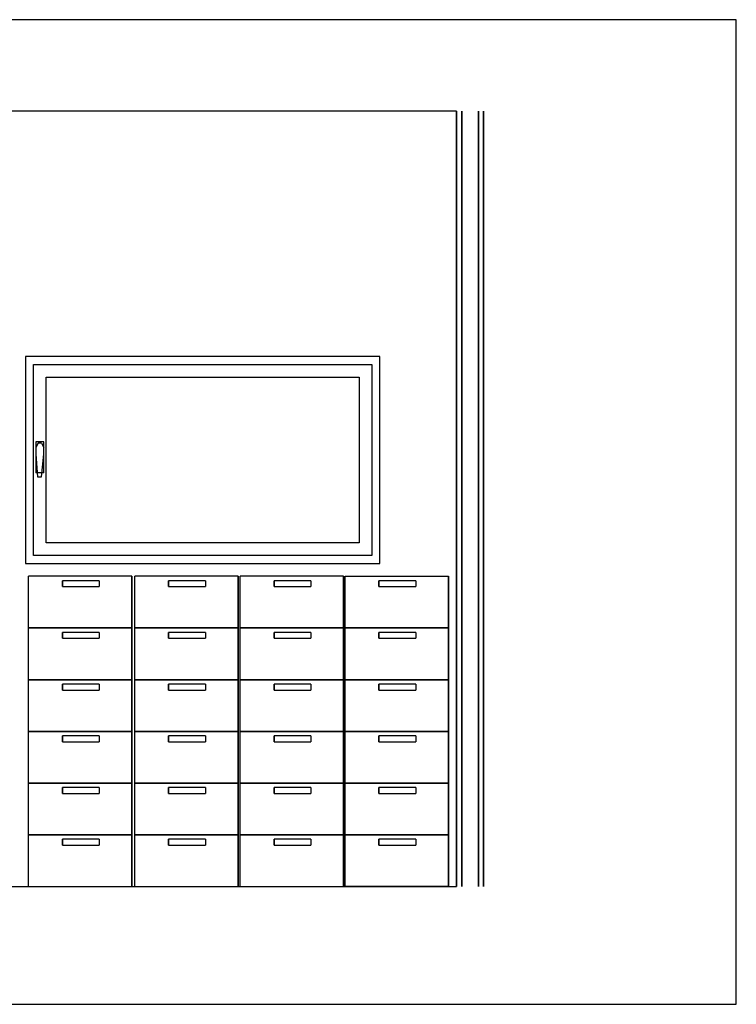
# Model space of a CAD drawing. Header units: millimetres. Extents: x 0 to 40100, y 0 to 29075.
# Tile 118 of 119: x 27916 to 30689, y 22547 to 26357. Entities that reach past the tile are written whole.
import ezdxf

# ---------------------------------------------------------------- set-up
doc = ezdxf.new("R2010")
doc.units = ezdxf.units.MM
doc.header["$MEASUREMENT"] = 0
doc.linetypes.add('AUSGEZOGEN', pattern=[0, 0])
doc.layers.get('0').update_dxf_attribs({"linetype": 'CONTINUOUS'})
for name, color, linetype, true_color in [('ibmp_KT_Fenster_Türen_Durchbrüche', 7, 'AUSGEZOGEN', 0x008080), ('ibmp_KT_Geräte-bauseits', 7, 'AUSGEZOGEN', 0x008000), ('ibmp_KT_Geräte_Ansicht', 1, 'AUSGEZOGEN', 0xff0000), ('ibmp_KT_Grundriss', 6, 'AUSGEZOGEN', 0xff00ff)]:
    doc.layers.add(name, color=color, linetype=linetype, true_color=true_color)
doc.layers.add('IBMP_KT_GR', color=7, linetype='AUSGEZOGEN')
doc.styles.get("Standard").update_dxf_attribs({"font": 'TXT.SHX'})

# ---------------------------------------------------------------- blocks, each defined once
blk = doc.blocks.new('BLOCK_00271')
at = {"layer": 'ibmp_KT_Fenster_Türen_Durchbrüche', "color": 0, "linetype": 'AUSGEZOGEN', "true_color": 0x000000}
for p, q in [((27938.96, 25053.1), (27938.96, 24253.1)), ((29308.96, 25053.1), (27938.96, 25053.1)), ((29308.96, 24253.1), (29308.96, 25053.1)), ((27968.96, 24283.1), (27968.96, 25023.1)), ((27968.96, 25023.1), (29278.96, 25023.1)), ((29278.96, 25023.1), (29278.96, 24283.1)), ((28018.96, 24333.1), (28018.96, 24973.1)), ((28018.96, 24973.1), (29228.96, 24973.1)), ((29228.96, 24973.1), (29228.96, 24333.1)), ((27978.96, 24723.1), (27978.96, 24603.1)), ((28008.96, 24723.1), (27978.96, 24723.1)), ((27987.95, 24718.1), (27978.96, 24701.1)), ((27999.95, 24718.1), (27987.95, 24718.1)), ((27999.95, 24718.1), (28008.96, 24701.1)), ((28008.96, 24603.1), (28008.96, 24723.1)), ((27978.96, 24676.1), (27984.95, 24588.1)), ((28000.96, 24588.1), (28008.96, 24676.1)), ((28008.96, 24603.1), (27978.96, 24603.1)), ((27984.95, 24588.1), (28000.96, 24588.1)), ((29228.96, 24333.1), (28018.96, 24333.1)), ((29278.96, 24283.1), (27968.96, 24283.1)), ((27938.96, 24253.1), (29308.96, 24253.1))]:
    blk.add_line(p, q, dxfattribs=at)
at = {"layer": 'ibmp_KT_Geräte-bauseits', "color": 0, "linetype": 'AUSGEZOGEN', "true_color": 0x000000}
for p, q in [((28350.19, 24203.1), (27949.95, 24203.1)), ((27949.95, 24003.1), (27949.95, 24203.1)), ((28349.95, 24203.1), (28349.95, 24003.1)), ((28350.19, 24003.1), (28350.19, 24203.1)), ((28761.19, 24203.1), (28360.96, 24203.1)), ((28360.96, 24003.1), (28360.96, 24203.1)), ((28760.96, 24203.1), (28760.96, 24003.1)), ((28761.19, 24003.1), (28761.19, 24203.1)), ((29169.19, 24203.1), (28768.96, 24203.1)), ((28768.96, 24003.1), (28768.96, 24203.1)), ((29168.96, 24203.1), (29168.96, 24003.1)), ((29169.19, 24003.1), (29169.19, 24203.1)), ((29174.95, 24203.1), (29575.19, 24203.1)), ((29174.95, 24003.1), (29174.95, 24203.1)), ((29574.95, 24203.1), (29574.95, 24003.1)), ((29575.19, 24003.1), (29575.19, 24203.1)), ((28223.96, 24186.1), (28080.96, 24186.1)), ((28080.96, 24163.1), (28080.96, 24186.1)), ((28080.96, 24163.1), (28223.96, 24163.1)), ((28081.19, 24186.1), (28081.19, 24163.1)), ((28223.96, 24186.1), (28223.96, 24163.1)), ((28634.95, 24186.1), (28491.96, 24186.1)), ((28491.96, 24163.1), (28491.96, 24186.1)), ((28491.96, 24163.1), (28634.95, 24163.1)), ((28492.19, 24186.1), (28492.19, 24163.1)), ((28634.95, 24186.1), (28634.95, 24163.1)), ((29042.95, 24186.1), (28899.95, 24186.1)), ((28899.95, 24163.1), (28899.95, 24186.1)), ((28899.95, 24163.1), (29042.95, 24163.1)), ((28900.19, 24186.1), (28900.19, 24163.1)), ((29042.95, 24186.1), (29042.95, 24163.1)), ((29448.96, 24186.1), (29305.96, 24186.1)), ((29305.96, 24163.1), (29305.96, 24186.1)), ((29305.96, 24163.1), (29448.96, 24163.1)), ((29306.19, 24186.1), (29306.19, 24163.1)), ((29448.96, 24186.1), (29448.96, 24163.1)), ((28350.19, 24003.1), (27949.95, 24003.1)), ((27949.95, 23803.1), (27949.95, 24003.1)), ((27949.95, 24003.1), (28349.95, 24003.1)), ((28349.95, 24003.1), (28349.95, 23803.1)), ((28350.19, 23803.1), (28350.19, 24003.1)), ((28761.19, 24003.1), (28360.96, 24003.1)), ((28360.96, 23803.1), (28360.96, 24003.1)), ((28360.96, 24003.1), (28760.96, 24003.1)), ((28760.96, 24003.1), (28760.96, 23803.1)), ((28761.19, 23803.1), (28761.19, 24003.1)), ((29169.19, 24003.1), (28768.96, 24003.1)), ((28768.96, 23803.1), (28768.96, 24003.1)), ((28768.96, 24003.1), (29168.96, 24003.1)), ((29168.96, 24003.1), (29168.96, 23803.1)), ((29169.19, 23803.1), (29169.19, 24003.1)), ((29174.95, 24003.1), (29575.19, 24003.1)), ((29174.95, 23803.1), (29174.95, 24003.1)), ((29574.95, 24003.1), (29174.95, 24003.1)), ((29574.95, 24003.1), (29574.95, 23803.1)), ((29575.19, 23803.1), (29575.19, 24003.1)), ((28223.96, 23986.1), (28080.96, 23986.1)), ((28080.96, 23963.1), (28080.96, 23986.1)), ((28081.19, 23986.1), (28081.19, 23963.1)), ((28223.96, 23986.1), (28223.96, 23963.1)), ((28634.95, 23986.1), (28491.96, 23986.1)), ((28491.96, 23963.1), (28491.96, 23986.1)), ((28492.19, 23986.1), (28492.19, 23963.1)), ((28634.95, 23986.1), (28634.95, 23963.1)), ((29042.95, 23986.1), (28899.95, 23986.1)), ((28899.95, 23963.1), (28899.95, 23986.1)), ((28900.19, 23986.1), (28900.19, 23963.1)), ((29042.95, 23986.1), (29042.95, 23963.1)), ((29448.96, 23986.1), (29305.96, 23986.1)), ((29305.96, 23963.1), (29305.96, 23986.1)), ((29306.19, 23986.1), (29306.19, 23963.1)), ((29448.96, 23986.1), (29448.96, 23963.1)), ((28080.96, 23963.1), (28223.96, 23963.1)), ((28491.96, 23963.1), (28634.95, 23963.1)), ((28899.95, 23963.1), (29042.95, 23963.1)), ((29305.96, 23963.1), (29448.96, 23963.1)), ((28350.19, 23803.1), (27949.95, 23803.1)), ((27949.95, 23603.1), (27949.95, 23803.1)), ((27949.95, 23803.1), (28349.95, 23803.1)), ((28223.96, 23786.1), (28080.96, 23786.1)), ((28080.96, 23763.1), (28080.96, 23786.1)), ((28081.19, 23786.1), (28081.19, 23763.1)), ((28223.96, 23786.1), (28223.96, 23763.1)), ((28349.95, 23803.1), (28349.95, 23603.1)), ((28350.19, 23603.1), (28350.19, 23803.1)), ((28761.19, 23803.1), (28360.96, 23803.1)), ((28360.96, 23603.1), (28360.96, 23803.1)), ((28360.96, 23803.1), (28760.96, 23803.1)), ((28634.95, 23786.1), (28491.96, 23786.1)), ((28491.96, 23763.1), (28491.96, 23786.1)), ((28492.19, 23786.1), (28492.19, 23763.1)), ((28634.95, 23786.1), (28634.95, 23763.1)), ((28760.96, 23803.1), (28760.96, 23603.1)), ((28761.19, 23603.1), (28761.19, 23803.1)), ((29169.19, 23803.1), (28768.96, 23803.1)), ((28768.96, 23603.1), (28768.96, 23803.1)), ((28768.96, 23803.1), (29168.96, 23803.1)), ((29042.95, 23786.1), (28899.95, 23786.1)), ((28899.95, 23763.1), (28899.95, 23786.1)), ((28900.19, 23786.1), (28900.19, 23763.1)), ((29042.95, 23786.1), (29042.95, 23763.1)), ((29168.96, 23803.1), (29168.96, 23603.1)), ((29169.19, 23603.1), (29169.19, 23803.1)), ((29174.95, 23803.1), (29575.19, 23803.1)), ((29174.95, 23603.1), (29174.95, 23803.1)), ((29574.95, 23803.1), (29174.95, 23803.1)), ((29448.96, 23786.1), (29305.96, 23786.1)), ((29305.96, 23763.1), (29305.96, 23786.1)), ((29306.19, 23786.1), (29306.19, 23763.1)), ((29448.96, 23786.1), (29448.96, 23763.1)), ((29574.95, 23803.1), (29574.95, 23603.1)), ((29575.19, 23603.1), (29575.19, 23803.1)), ((28080.96, 23763.1), (28223.96, 23763.1)), ((28491.96, 23763.1), (28634.95, 23763.1)), ((28899.95, 23763.1), (29042.95, 23763.1)), ((29305.96, 23763.1), (29448.96, 23763.1)), ((28350.19, 23603.1), (27949.95, 23603.1)), ((27949.95, 23403.1), (27949.95, 23603.1)), ((27949.95, 23603.1), (28349.95, 23603.1)), ((28223.96, 23586.1), (28080.96, 23586.1)), ((28080.96, 23563.1), (28080.96, 23586.1)), ((28081.19, 23586.1), (28081.19, 23563.1)), ((28223.96, 23586.1), (28223.96, 23563.1)), ((28349.95, 23603.1), (28349.95, 23403.1)), ((28350.19, 23403.1), (28350.19, 23603.1)), ((28761.19, 23603.1), (28360.96, 23603.1)), ((28360.96, 23403.1), (28360.96, 23603.1)), ((28360.96, 23603.1), (28760.96, 23603.1)), ((28634.95, 23586.1), (28491.96, 23586.1)), ((28491.96, 23563.1), (28491.96, 23586.1)), ((28492.19, 23586.1), (28492.19, 23563.1)), ((28634.95, 23586.1), (28634.95, 23563.1)), ((28760.96, 23603.1), (28760.96, 23403.1)), ((28761.19, 23403.1), (28761.19, 23603.1)), ((29169.19, 23603.1), (28768.96, 23603.1)), ((28768.96, 23403.1), (28768.96, 23603.1)), ((28768.96, 23603.1), (29168.96, 23603.1)), ((29042.95, 23586.1), (28899.95, 23586.1)), ((28899.95, 23563.1), (28899.95, 23586.1)), ((28900.19, 23586.1), (28900.19, 23563.1)), ((29042.95, 23586.1), (29042.95, 23563.1)), ((29168.96, 23603.1), (29168.96, 23403.1)), ((29169.19, 23403.1), (29169.19, 23603.1)), ((29174.95, 23603.1), (29575.19, 23603.1)), ((29174.95, 23403.1), (29174.95, 23603.1)), ((29574.95, 23603.1), (29174.95, 23603.1)), ((29448.96, 23586.1), (29305.96, 23586.1)), ((29305.96, 23563.1), (29305.96, 23586.1)), ((29306.19, 23586.1), (29306.19, 23563.1)), ((29448.96, 23586.1), (29448.96, 23563.1)), ((29574.95, 23603.1), (29574.95, 23403.1)), ((29575.19, 23403.1), (29575.19, 23603.1)), ((28080.96, 23563.1), (28223.96, 23563.1)), ((28491.96, 23563.1), (28634.95, 23563.1)), ((28899.95, 23563.1), (29042.95, 23563.1)), ((29305.96, 23563.1), (29448.96, 23563.1)), ((28350.19, 23403.1), (27949.95, 23403.1)), ((27949.95, 23203.1), (27949.95, 23403.1)), ((27949.95, 23403.1), (28349.95, 23403.1)), ((28349.95, 23403.1), (28349.95, 23203.1)), ((28350.19, 23203.1), (28350.19, 23403.1)), ((28761.19, 23403.1), (28360.96, 23403.1)), ((28360.96, 23203.1), (28360.96, 23403.1)), ((28360.96, 23403.1), (28760.96, 23403.1)), ((28760.96, 23403.1), (28760.96, 23203.1)), ((28761.19, 23203.1), (28761.19, 23403.1)), ((29169.19, 23403.1), (28768.96, 23403.1)), ((28768.96, 23203.1), (28768.96, 23403.1)), ((28768.96, 23403.1), (29168.96, 23403.1)), ((29168.96, 23403.1), (29168.96, 23203.1)), ((29169.19, 23203.1), (29169.19, 23403.1)), ((29174.95, 23403.1), (29575.19, 23403.1)), ((29174.95, 23203.1), (29174.95, 23403.1)), ((29574.95, 23403.1), (29174.95, 23403.1)), ((29574.95, 23403.1), (29574.95, 23203.1)), ((29575.19, 23203.1), (29575.19, 23403.1)), ((28223.96, 23386.1), (28080.96, 23386.1)), ((28080.96, 23363.1), (28080.96, 23386.1)), ((28080.96, 23363.1), (28223.96, 23363.1)), ((28081.19, 23386.1), (28081.19, 23363.1)), ((28223.96, 23386.1), (28223.96, 23363.1)), ((28634.95, 23386.1), (28491.96, 23386.1)), ((28491.96, 23363.1), (28491.96, 23386.1)), ((28491.96, 23363.1), (28634.95, 23363.1)), ((28492.19, 23386.1), (28492.19, 23363.1)), ((28634.95, 23386.1), (28634.95, 23363.1)), ((29042.95, 23386.1), (28899.95, 23386.1)), ((28899.95, 23363.1), (28899.95, 23386.1)), ((28899.95, 23363.1), (29042.95, 23363.1)), ((28900.19, 23386.1), (28900.19, 23363.1)), ((29042.95, 23386.1), (29042.95, 23363.1)), ((29448.96, 23386.1), (29305.96, 23386.1)), ((29305.96, 23363.1), (29305.96, 23386.1)), ((29305.96, 23363.1), (29448.96, 23363.1)), ((29306.19, 23386.1), (29306.19, 23363.1)), ((29448.96, 23386.1), (29448.96, 23363.1)), ((28350.19, 23203.1), (27949.95, 23203.1)), ((27949.95, 23003.1), (27949.95, 23203.1)), ((27949.95, 23203.1), (28349.95, 23203.1)), ((28349.95, 23203.1), (28349.95, 23003.1)), ((28350.19, 23003.1), (28350.19, 23203.1)), ((28761.19, 23203.1), (28360.96, 23203.1)), ((28360.96, 23003.1), (28360.96, 23203.1)), ((28360.96, 23203.1), (28760.96, 23203.1)), ((28760.96, 23203.1), (28760.96, 23003.1)), ((28761.19, 23003.1), (28761.19, 23203.1)), ((29169.19, 23203.1), (28768.96, 23203.1)), ((28768.96, 23003.1), (28768.96, 23203.1)), ((28768.96, 23203.1), (29168.96, 23203.1)), ((29168.96, 23203.1), (29168.96, 23003.1)), ((29169.19, 23003.1), (29169.19, 23203.1)), ((29174.95, 23203.1), (29575.19, 23203.1)), ((29174.95, 23003.1), (29174.95, 23203.1)), ((29574.95, 23203.1), (29174.95, 23203.1)), ((29574.95, 23203.1), (29574.95, 23003.1)), ((29575.19, 23003.1), (29575.19, 23203.1)), ((28223.96, 23186.1), (28080.96, 23186.1)), ((28080.96, 23163.1), (28080.96, 23186.1)), ((28081.19, 23186.1), (28081.19, 23163.1)), ((28223.96, 23186.1), (28223.96, 23163.1)), ((28634.95, 23186.1), (28491.96, 23186.1)), ((28491.96, 23163.1), (28491.96, 23186.1)), ((28492.19, 23186.1), (28492.19, 23163.1)), ((28634.95, 23186.1), (28634.95, 23163.1)), ((29042.95, 23186.1), (28899.95, 23186.1)), ((28899.95, 23163.1), (28899.95, 23186.1)), ((28900.19, 23186.1), (28900.19, 23163.1)), ((29042.95, 23186.1), (29042.95, 23163.1)), ((29448.96, 23186.1), (29305.96, 23186.1)), ((29305.96, 23163.1), (29305.96, 23186.1)), ((29306.19, 23186.1), (29306.19, 23163.1)), ((29448.96, 23186.1), (29448.96, 23163.1)), ((28080.96, 23163.1), (28223.96, 23163.1)), ((28491.96, 23163.1), (28634.95, 23163.1)), ((28899.95, 23163.1), (29042.95, 23163.1)), ((29305.96, 23163.1), (29448.96, 23163.1)), ((27949.95, 23003.1), (28349.95, 23003.1)), ((28360.96, 23003.1), (28760.96, 23003.1)), ((28768.96, 23003.1), (29168.96, 23003.1)), ((29574.95, 23003.1), (29174.95, 23003.1))]:
    blk.add_line(p, q, dxfattribs=at)
at = {"layer": 'ibmp_KT_Grundriss', "color": 0, "linetype": 'AUSGEZOGEN', "true_color": 0x000000}
for p, q in [((29606.1, 26003.1), (22256.1, 26003.1)), ((29606.1, 23003.1), (29606.1, 26003.1)), ((29606.1, 23003.1), (29606.1, 26003.1)), ((29606.1, 26003.1), (29606.1, 23003.1)), ((29626.1, 23003.1), (29626.1, 26003.1)), ((29626.1, 26003.1), (29626.1, 23003.1)), ((29691.1, 23003.1), (29691.1, 26003.1)), ((29691.1, 26003.1), (29691.1, 23003.1)), ((29711.1, 23003.1), (29711.1, 26003.1)), ((29711.1, 26003.1), (29711.1, 23003.1)), ((22256.1, 23003.1), (29606.1, 23003.1))]:
    blk.add_line(p, q, dxfattribs=at)
at = {"color": 0, "true_color": 0x000000}
blk.add_attdef('', (0, 0), '', height=1, dxfattribs=at)

msp = doc.modelspace()

# ---------------------------------------------------------------- linework, layer by layer
at = {"layer": 'ibmp_KT_Geräte_Ansicht', "color": 0, "linetype": 'AUSGEZOGEN', "true_color": 0x000000}
for p, q in [((30688.71, 26356.94), (21909.71, 26356.94)), ((30688.71, 22546.94), (30688.71, 26356.94)), ((21909.71, 22546.94), (30688.71, 22546.94))]:
    msp.add_line(p, q, dxfattribs=at)

# ---------------------------------------------------------------- block references
at = {"layer": 'IBMP_KT_GR', "color": 0, "true_color": 0x000000}
msp.add_blockref('BLOCK_00271', (0, 0), dxfattribs=at)

doc.saveas('drawing.dxf')
